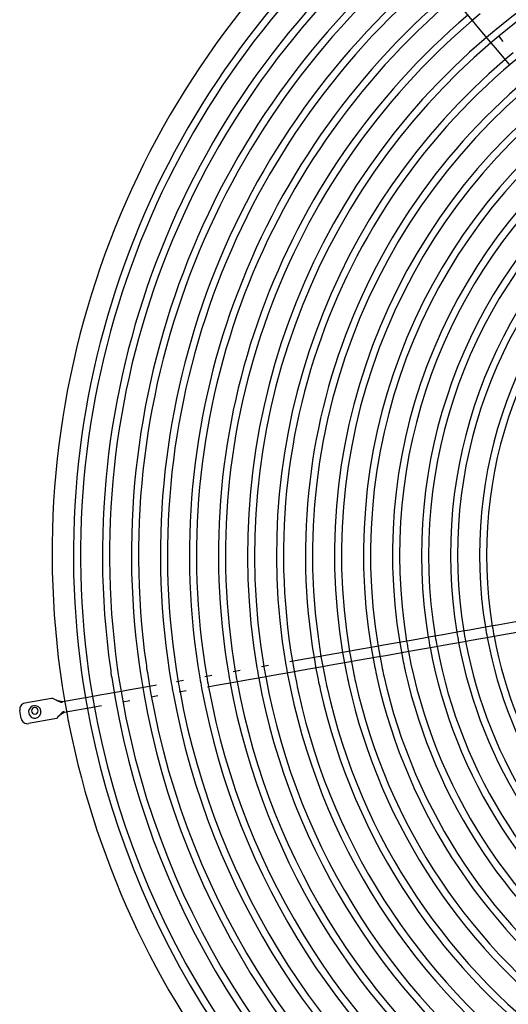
# Model space of a CAD drawing. Extents: x -156717 to 425753, y -51191 to 363295.
# Tile 193 of 256: x 135745 to 135981, y 108423 to 108899. Entities that reach past the tile are written whole.
import ezdxf

# ---------------------------------------------------------------- set-up
doc = ezdxf.new("R2010")
doc.units = 0
doc.header["$LTSCALE"] = 50
doc.layers.get('0').update_dxf_attribs({"linetype": 'CONTINUOUS'})

msp = doc.modelspace()

# ---------------------------------------------------------------- linework, layer by layer
at = {"color": 7, "linetype": 'Continuous'}
for p, q in [((135956.74221, 108906.37368), (135963.48931, 108898.33281)), ((135963.48931, 108898.33281), (135965.65347, 108895.75366)), ((135965.65347, 108895.75366), (135972.40056, 108887.7128)), ((135978.47202, 108888.25687), (135976.30786, 108890.83602)), ((135972.40056, 108887.7128), (135974.56472, 108885.13365)), ((135974.56472, 108885.13365), (135981.31182, 108877.09278)), ((135962.18863, 108603.86905), (135958.88102, 108603.28583)), ((135972.50057, 108605.68733), (135962.18863, 108603.86905)), ((135975.80817, 108606.27055), (135972.50057, 108605.68733)), ((135984.55725, 108607.81325), (135975.80817, 108606.27055)), ((135934.94953, 108599.06606), (135931.08326, 108598.38433)), ((135945.26147, 108600.88433), (135934.94953, 108599.06606)), ((135948.56908, 108601.46756), (135945.26147, 108600.88433)), ((135958.88102, 108603.28583), (135948.56908, 108601.46756)), ((135959.74939, 108598.36108), (135963.057, 108598.9443)), ((135963.057, 108598.9443), (135973.36894, 108600.76257)), ((135973.36894, 108600.76257), (135976.67654, 108601.3458)), ((135976.67654, 108601.3458), (135986.03948, 108602.99674)), ((135907.10732, 108594.15671), (135903.79357, 108593.57241)), ((135917.43842, 108595.97837), (135907.10732, 108594.15671)), ((135920.75216, 108596.56267), (135917.43842, 108595.97837)), ((135931.08326, 108598.38433), (135920.75216, 108596.56267)), ((135932.1359, 108593.49206), (135935.8179, 108594.1413)), ((135935.8179, 108594.1413), (135946.12984, 108595.95958)), ((135946.12984, 108595.95958), (135949.43745, 108596.5428)), ((135949.43745, 108596.5428), (135959.74939, 108598.36108)), ((135879.81763, 108589.3448), (135875.54502, 108588.59142)), ((135890.14873, 108591.16645), (135879.81763, 108589.3448)), ((135893.46248, 108591.75076), (135890.14873, 108591.16645)), ((135903.79357, 108593.57241), (135893.46248, 108591.75076)), ((135904.84621, 108588.68015), (135908.15996, 108589.26445)), ((135908.15996, 108589.26445), (135918.49106, 108591.0861)), ((135918.49106, 108591.0861), (135921.8048, 108591.67041)), ((135921.8048, 108591.67041), (135932.1359, 108593.49206)), ((135851.50058, 108584.35173), (135848.17736, 108583.76575)), ((135865.18441, 108586.76456), (135861.86119, 108586.17859)), ((135876.76561, 108583.72877), (135880.87027, 108584.45253)), ((135880.87027, 108584.45253), (135891.20137, 108586.27419)), ((135891.20137, 108586.27419), (135894.51512, 108586.85849)), ((135894.51512, 108586.85849), (135904.84621, 108588.68015)), ((135837.81675, 108581.93889), (135834.49354, 108581.35292)), ((135852.72117, 108579.48908), (135863.08178, 108581.31594)), ((135863.08178, 108581.31594), (135866.405, 108581.90191)), ((135866.405, 108581.90191), (135876.76561, 108583.72877)), ((135807.79708, 108576.6456), (135797.4478, 108574.82075)), ((135811.11665, 108577.23094), (135807.79708, 108576.6456)), ((135824.13292, 108579.52606), (135820.80971, 108578.94009)), ((135835.71413, 108576.49027), (135839.03735, 108577.07624)), ((135839.03735, 108577.07624), (135849.39796, 108578.9031)), ((135849.39796, 108578.9031), (135852.72117, 108579.48908)), ((135760.33951, 108570.81648), (135747.53514, 108568.55872)), ((135761.08908, 108570.79979), (135760.33951, 108570.81648)), ((135761.97282, 108570.40002), (135761.08908, 108570.79979)), ((135762.69371, 108570.07391), (135761.97282, 108570.40002)), ((135780.45937, 108571.82522), (135765.69845, 108569.22247)), ((135783.77895, 108572.41055), (135780.45937, 108571.82522)), ((135794.12822, 108574.23541), (135783.77895, 108572.41055)), ((135797.4478, 108574.82075), (135794.12822, 108574.23541)), ((135808.49721, 108571.69118), (135811.81679, 108572.27652)), ((135822.0303, 108574.07744), (135825.35352, 108574.66341)), ((135763.4381, 108569.61343), (135762.69371, 108570.07391)), ((135765.02863, 108568.905), (135763.4381, 108569.61343)), ((135765.69845, 108569.22247), (135763.63119, 108569.7012)), ((135765.75662, 108568.89257), (135765.02863, 108568.905)), ((135766.56682, 108564.29771), (135781.15951, 108566.8708)), ((135781.15951, 108566.8708), (135784.47908, 108567.45613)), ((135794.82836, 108569.28099), (135798.14794, 108569.86632)), ((135745.796, 108561.14304), (135745.10131, 108565.08284)), ((135762.07624, 108560.96696), (135749.27188, 108558.7092)), ((135762.77491, 108561.23901), (135762.07624, 108560.96696)), ((135763.62308, 108562.06788), (135762.77491, 108561.23901)), ((135764.03449, 108562.46993), (135763.62308, 108562.06788)), ((135764.5765, 108563.15724), (135764.03449, 108562.46993)), ((135764.1517, 108562.44411), (135764.90858, 108563.26525)), ((135765.82882, 108564.36694), (135764.5765, 108563.15724)), ((135764.90858, 108563.26525), (135766.56682, 108564.29771)), ((135766.50865, 108564.62761), (135765.82882, 108564.36694))]:
    msp.add_line(p, q, dxfattribs=at)
for centre, radius, start, end in [((136183.25949, 108640.31095), 328.24785, 70.4268035, 129.5529428), ((136183.25949, 108640.31095), 324.84735, 70.4314203, 129.5483573), ((136183.25949, 108640.31095), 324.84735, 70.4314203, 129.5483573), ((136183.25949, 108640.31095), 412.26009, 128.5929743, 187.9506), ((136183.25949, 108640.31095), 408.8596, 128.5955431, 187.9480338), ((136183.25949, 108640.31095), 408.8596, 128.5955431, 187.9480338), ((136183.25949, 108640.31095), 398.25805, 128.6038333, 187.9397522), ((136183.25949, 108640.31095), 394.85756, 128.6065868, 187.9370016), ((136183.25949, 108640.31095), 394.85756, 128.6065868, 187.9370016), ((136183.25949, 108640.31095), 384.25601, 128.6154838, 187.9281138), ((136183.25949, 108640.31095), 380.85552, 128.6184424, 187.9251582), ((136183.25949, 108640.31095), 380.85552, 128.6184424, 187.9251582), ((136183.25949, 108640.31095), 370.25397, 130.3793458, 189.6317109), ((136183.25949, 108640.31095), 366.85348, 130.3829456, 189.628103), ((136183.25949, 108640.31095), 366.85348, 130.3829456, 189.628103), ((136183.25949, 108640.31095), 356.25193, 130.3946095, 189.6164126), ((136183.25949, 108640.31095), 352.85143, 130.3984993, 189.612514), ((136183.25949, 108640.31095), 352.85143, 130.3984993, 189.612514), ((136183.25949, 108640.31095), 342.24989, 130.4111222, 189.5998624), ((136183.25949, 108640.31095), 338.84939, 130.4153384, 189.5956367), ((136183.25949, 108640.31095), 338.84939, 130.4153384, 189.5956367), ((136183.25949, 108640.31095), 338.84939, 129.566648, 130.4153384), ((136183.25949, 108640.31095), 338.84939, 129.566648, 130.4153384), ((136183.25949, 108640.31095), 328.24785, 130.4290436, 189.5819003), ((136183.25949, 108640.31095), 328.24785, 129.5529428, 130.4290436), ((136183.25949, 108640.31095), 324.84735, 129.5483573, 130.4336291), ((136183.25949, 108640.31095), 324.84735, 129.5483573, 130.4336291), ((136183.25949, 108640.31095), 324.84735, 130.4336291, 189.5773044), ((136183.25949, 108640.31095), 324.84735, 130.4336291, 189.5773044), ((136183.25949, 108640.31095), 310.84531, 127.0471418, 191.6179296), ((136183.25949, 108640.31095), 310.84531, 127.0471418, 191.6179296), ((136183.25949, 108640.31095), 314.24581, 130.4485621, 189.5623375), ((136183.25949, 108640.31095), 300.24377, 127.0627444, 191.6023269), ((136183.25949, 108640.31095), 314.24581, 129.5334243, 130.4485621), ((136183.25949, 108640.31095), 296.84327, 127.0679851, 191.5970863), ((136183.25949, 108640.31095), 296.84327, 127.0679851, 191.5970863), ((136183.25949, 108640.31095), 286.24173, 127.085123, 191.5799484), ((136183.25949, 108640.31095), 282.84123, 127.0908922, 191.5741792), ((136183.25949, 108640.31095), 282.84123, 127.0908922, 191.5741792), ((136183.25949, 108640.31095), 272.23968, 127.1098035, 191.5552679), ((136183.25949, 108640.31095), 268.83919, 127.1161853, 191.548886), ((136183.25949, 108640.31095), 268.83919, 127.1161853, 191.548886), ((136183.25949, 108640.31095), 258.23764, 127.1371605, 191.5279109), ((136183.25949, 108640.31095), 254.83715, 130.5951929, 189.4355363), ((136183.25949, 108640.31095), 254.83715, 130.5951929, 189.4355363), ((136183.25949, 108640.31095), 244.2356, 130.6198303, 189.4110338), ((136183.25949, 108640.31095), 240.83511, 130.6281924, 189.4027175), ((136183.25949, 108640.31095), 240.83511, 130.6281924, 189.4027175), ((136183.25949, 108640.31095), 230.23356, 130.6558478, 189.3752136), ((136183.25949, 108640.31095), 226.83307, 130.6652659, 189.3658471), ((136183.25949, 108640.31095), 226.83307, 130.6652659, 189.3658471), ((136183.25949, 108640.31095), 216.23152, 130.6965298, 189.3347545), ((136183.25949, 108640.31095), 212.83102, 130.7072176, 189.3241252), ((136183.25949, 108640.31095), 212.83102, 130.7072176, 189.3241252), ((136183.25949, 108640.31095), 226.83307, 189.3658471, 190.634191), ((136183.25949, 108640.31095), 226.83307, 189.3658471, 190.634191), ((136183.25949, 108640.31095), 216.23152, 189.3347545, 190.6652836), ((136183.25949, 108640.31095), 212.83102, 189.3241252, 190.6759128), ((136183.25949, 108640.31095), 212.83102, 189.3241252, 190.6759128), ((136183.25949, 108640.31095), 244.2356, 189.4110338, 190.5890043), ((136183.25949, 108640.31095), 240.83511, 189.4027175, 190.5973205), ((136183.25949, 108640.31095), 240.83511, 189.4027175, 190.5973205), ((136183.25949, 108640.31095), 230.23356, 189.3752136, 190.6248244), ((136183.25949, 108640.31095), 216.23152, 190.6652836, 234.8584834), ((136183.25949, 108640.31095), 212.83102, 190.6759128, 235.000019), ((136183.25949, 108640.31095), 212.83102, 190.6759128, 235.000019), ((136183.25949, 108640.31095), 254.83715, 189.4355363, 190.5645017), ((136183.25949, 108640.31095), 254.83715, 189.4355363, 190.5645017), ((136183.25949, 108640.31095), 244.2356, 190.5890043, 234.8747119), ((136183.25949, 108640.31095), 240.83511, 190.5973205, 235.000019), ((136183.25949, 108640.31095), 240.83511, 190.5973205, 235.000019), ((136183.25949, 108640.31095), 230.23356, 190.6248244, 234.8670911), ((136183.25949, 108640.31095), 226.83307, 190.634191, 235.000019), ((136183.25949, 108640.31095), 226.83307, 190.634191, 235.000019), ((136183.25949, 108640.31095), 254.83715, 190.5645017, 235.000019), ((136183.25949, 108640.31095), 254.83715, 190.5645017, 235.000019), ((136183.25949, 108640.31095), 398.25805, 187.9397522, 188.5785309), ((136183.25949, 108640.31095), 394.85756, 187.9370016, 188.5812814), ((136183.25949, 108640.31095), 394.85756, 187.9370016, 188.5812814), ((136183.25949, 108640.31095), 384.25601, 187.9281138, 188.5901692), ((136183.25949, 108640.31095), 380.85552, 187.9251582, 188.5931248), ((136183.25949, 108640.31095), 380.85552, 187.9251582, 188.5931248), ((136183.25949, 108640.31095), 328.24785, 189.5819003, 190.4599903), ((136183.25949, 108640.31095), 324.84735, 189.5773044, 190.4645862), ((136183.25949, 108640.31095), 324.84735, 189.5773044, 190.4645862), ((136183.25949, 108640.31095), 314.24581, 189.5623375, 190.4795531), ((136183.25949, 108640.31095), 272.23968, 191.5552679, 192.564349), ((136183.25949, 108640.31095), 268.83919, 191.548886, 192.5707308), ((136183.25949, 108640.31095), 268.83919, 191.548886, 192.5707308), ((136183.25949, 108640.31095), 258.23764, 191.5279109, 192.5917059), ((136183.25949, 108640.31095), 412.26009, 187.9506, 188.5676831), ((136183.25949, 108640.31095), 408.8596, 187.9480338, 188.5702492), ((136183.25949, 108640.31095), 408.8596, 187.9480338, 188.5702492), ((136183.25949, 108640.31095), 398.25805, 188.5785309, 234.9409069), ((136183.25949, 108640.31095), 394.85756, 188.5812814, 235.000019), ((136183.25949, 108640.31095), 394.85756, 188.5812814, 235.000019), ((136183.25949, 108640.31095), 384.25601, 188.5901692, 234.9387529), ((136183.25949, 108640.31095), 380.85552, 188.5931248, 235.000019), ((136183.25949, 108640.31095), 380.85552, 188.5931248, 235.000019), ((136183.25949, 108640.31095), 356.25193, 189.6164126, 190.425478), ((136183.25949, 108640.31095), 352.85143, 189.612514, 190.4293766), ((136183.25949, 108640.31095), 352.85143, 189.612514, 190.4293766), ((136183.25949, 108640.31095), 342.24989, 189.5998624, 190.4420282), ((136183.25949, 108640.31095), 338.84939, 189.5956367, 190.4462539), ((136183.25949, 108640.31095), 338.84939, 189.5956367, 190.4462539), ((136183.25949, 108640.31095), 328.24785, 190.4599903, 234.9152592), ((136183.25949, 108640.31095), 324.84735, 190.4645862, 235.000019), ((136183.25949, 108640.31095), 324.84735, 190.4645862, 235.000019), ((136183.25949, 108640.31095), 314.24581, 190.4795531, 234.9114825), ((136183.25949, 108640.31095), 300.24377, 191.6023269, 192.5172899), ((136183.25949, 108640.31095), 296.84327, 191.5970863, 192.5225306), ((136183.25949, 108640.31095), 296.84327, 191.5970863, 192.5225306), ((136183.25949, 108640.31095), 286.24173, 191.5799484, 192.5396684), ((136183.25949, 108640.31095), 282.84123, 191.5741792, 192.5454376), ((136183.25949, 108640.31095), 282.84123, 191.5741792, 192.5454376), ((136183.25949, 108640.31095), 272.23968, 192.564349, 234.8978214), ((136183.25949, 108640.31095), 268.83919, 192.5707308, 235.000019), ((136183.25949, 108640.31095), 268.83919, 192.5707308, 235.000019), ((136183.25949, 108640.31095), 258.23764, 192.5917059, 234.8922801), ((136183.25949, 108640.31095), 412.26009, 188.5676831, 234.9429146), ((136183.25949, 108640.31095), 408.8596, 188.5702492, 235.000019), ((136183.25949, 108640.31095), 408.8596, 188.5702492, 235.000019), ((136183.25949, 108640.31095), 370.25397, 189.6317109, 190.4101797), ((136183.25949, 108640.31095), 366.85348, 189.628103, 190.4137876), ((136183.25949, 108640.31095), 366.85348, 189.628103, 190.4137876), ((136183.25949, 108640.31095), 356.25193, 190.425478, 234.9219219), ((136183.25949, 108640.31095), 352.85143, 190.4293766, 235.000019), ((136183.25949, 108640.31095), 352.85143, 190.4293766, 235.000019), ((136183.25949, 108640.31095), 342.24989, 190.4420282, 234.9187269), ((136183.25949, 108640.31095), 338.84939, 190.4462539, 235.000019), ((136183.25949, 108640.31095), 338.84939, 190.4462539, 235.000019), ((136183.25949, 108640.31095), 310.84531, 191.6179296, 192.5016872), ((136183.25949, 108640.31095), 310.84531, 191.6179296, 192.5016872), ((136183.25949, 108640.31095), 300.24377, 192.5172899, 234.9073535), ((136183.25949, 108640.31095), 296.84327, 192.5225306, 235.000019), ((136183.25949, 108640.31095), 296.84327, 192.5225306, 235.000019), ((136183.25949, 108640.31095), 286.24173, 192.5396684, 234.9028206), ((136183.25949, 108640.31095), 282.84123, 192.5454376, 235.000019), ((136183.25949, 108640.31095), 282.84123, 192.5454376, 235.000019), ((136183.25949, 108640.31095), 370.25397, 190.4101797, 234.9248754), ((136183.25949, 108640.31095), 366.85348, 190.4137876, 235.000019), ((136183.25949, 108640.31095), 366.85348, 190.4137876, 235.000019), ((136183.25949, 108640.31095), 310.84531, 192.5016872, 235.000019), ((136183.25949, 108640.31095), 310.84531, 192.5016872, 235.000019), ((135748.05616, 108565.60386), 3.00044, 100.000019, 190.000019), ((135752.34331, 108564.32865), 3.00044, 55.000019, 235.000019), ((135752.34331, 108564.32865), 3.00044, 235.000019, 55.000019), ((135748.75086, 108561.66406), 3.00044, 190.000019, 280.000019)]:
    msp.add_arc(centre, radius, start, end, dxfattribs=at)
at = {"color": 3, "linetype": 'Continuous'}
for centre, radius, start, end in [((136183.25949, 108640.81102), 422.5616, 131.2234473, 190.5981377), ((135752.34329, 108564.82887), 1.60023, 90, 270), ((135752.34329, 108564.82887), 1.60023, 270, 90), ((136183.25949, 108640.81102), 422.5616, 190.5981377, 191.2474432), ((136183.25949, 108640.81102), 422.5616, 191.2474432, 247.9825877)]:
    msp.add_arc(centre, radius, start, end, dxfattribs=at)

doc.saveas('drawing.dxf')
